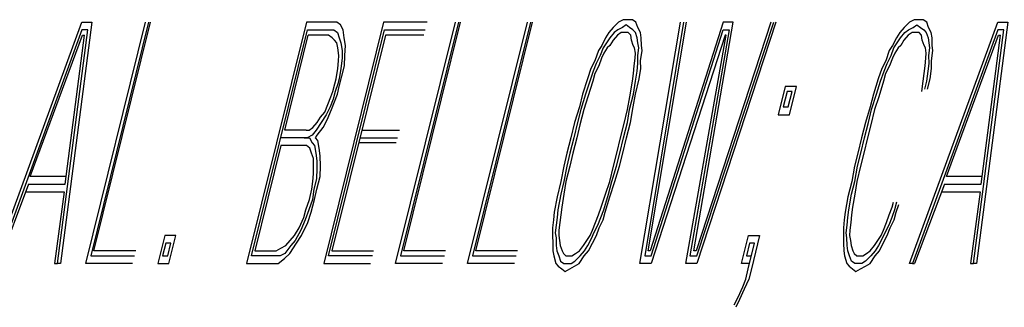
# Model space of a CAD drawing. Extents: x -169 to 6736, y -208 to 3022.
# Tile 183 of 256: x 1718.922 to 1719.296, y 419.119 to 419.228. Entities that reach past the tile are written whole.
import ezdxf

# ---------------------------------------------------------------- set-up
doc = ezdxf.new("R2010")
doc.units = 0
doc.header["$MEASUREMENT"] = 0
doc.layers.add('SPILL-BUCKET', color=1, linetype='CONTINUOUS')

msp = doc.modelspace()

# ---------------------------------------------------------------- linework, layer by layer
at = {"layer": 'SPILL-BUCKET', "color": 8, "linetype": 'Continuous'}
for p, q in [((1718.91207, 419.13561), (1718.94558, 419.22726)), ((1718.94944, 419.22726), (1718.93757, 419.13561)), ((1718.94558, 419.22726), (1718.94944, 419.22726)), ((1718.94713, 419.13561), (1718.96982, 419.22726)), ((1718.97097, 419.22726), (1718.94901, 419.13854)), ((1718.95026, 419.14049), (1718.97175, 419.22726)), ((1719.03094, 419.22726), (1719.00825, 419.13561)), ((1719.04099, 419.22726), (1719.03094, 419.22726)), ((1719.0602, 419.22726), (1719.03752, 419.13561)), ((1719.04253, 419.22726), (1719.04099, 419.22726)), ((1719.04384, 419.22629), (1719.04253, 419.22726)), ((1719.07682, 419.22726), (1719.0602, 419.22726)), ((1719.06485, 419.13561), (1719.08754, 419.22726)), ((1719.08869, 419.22726), (1719.06673, 419.13854)), ((1719.06798, 419.14049), (1719.08947, 419.22726)), ((1719.09218, 419.13561), (1719.11487, 419.22726)), ((1719.11602, 419.22726), (1719.09406, 419.13854)), ((1719.09531, 419.14049), (1719.1168, 419.22726)), ((1719.14954, 419.22726), (1719.14751, 419.22531)), ((1719.15132, 419.22824), (1719.14954, 419.22726)), ((1719.15286, 419.22824), (1719.15132, 419.22824)), ((1719.1548, 419.22824), (1719.15286, 419.22824)), ((1719.1561, 419.22726), (1719.1548, 419.22824)), ((1719.15678, 419.22531), (1719.1561, 419.22726)), ((1719.15765, 419.13561), (1719.173, 419.22726)), ((1719.17416, 419.22726), (1719.15954, 419.13854)), ((1719.16079, 419.14049), (1719.17532, 419.22726)), ((1719.18923, 419.22726), (1719.16156, 419.14049)), ((1719.17817, 419.14049), (1719.19309, 419.22726)), ((1719.20738, 419.22726), (1719.17895, 419.14049)), ((1719.17924, 419.13854), (1719.20854, 419.22726)), ((1719.20931, 419.22726), (1719.17928, 419.13561)), ((1719.19309, 419.22726), (1719.18923, 419.22726)), ((1719.26001, 419.22726), (1719.25798, 419.22531)), ((1719.2618, 419.22824), (1719.26001, 419.22726)), ((1719.26002, 419.13561), (1719.29352, 419.22726)), ((1719.26334, 419.22824), (1719.2618, 419.22824)), ((1719.26528, 419.22824), (1719.26334, 419.22824)), ((1719.26658, 419.22726), (1719.26528, 419.22824)), ((1719.26726, 419.22531), (1719.26658, 419.22726)), ((1719.29738, 419.22726), (1719.28551, 419.13561)), ((1719.29352, 419.22726), (1719.29738, 419.22726)), ((1718.94562, 419.22434), (1718.91323, 419.13561)), ((1718.93641, 419.13561), (1718.94794, 419.22434)), ((1718.94794, 419.22434), (1718.94562, 419.22434)), ((1719.01014, 419.13854), (1719.03138, 419.22434)), ((1719.03138, 419.22434), (1719.04026, 419.22434)), ((1719.0394, 419.13854), (1719.06064, 419.22434)), ((1719.04026, 419.22434), (1719.04142, 419.22434)), ((1719.04142, 419.22434), (1719.04273, 419.22336)), ((1719.04273, 419.22336), (1719.0434, 419.22141)), ((1719.0449, 419.22434), (1719.04384, 419.22629)), ((1719.04533, 419.22141), (1719.0449, 419.22434)), ((1719.06064, 419.22434), (1719.07609, 419.22434)), ((1719.14586, 419.22336), (1719.14461, 419.22141)), ((1719.14751, 419.22531), (1719.14586, 419.22336)), ((1719.1478, 419.22336), (1719.14616, 419.22141)), ((1719.1492, 419.22434), (1719.1478, 419.22336)), ((1719.1505, 419.22336), (1719.1491, 419.22239)), ((1719.15098, 419.22531), (1719.1492, 419.22434)), ((1719.15166, 419.22336), (1719.1505, 419.22336)), ((1719.15238, 419.22629), (1719.15098, 419.22531)), ((1719.1532, 419.22336), (1719.15166, 419.22336)), ((1719.15369, 419.22531), (1719.15238, 419.22629)), ((1719.15412, 419.22239), (1719.1532, 419.22336)), ((1719.15499, 419.22434), (1719.15369, 419.22531)), ((1719.15591, 419.22336), (1719.15499, 419.22434)), ((1719.15658, 419.22141), (1719.15591, 419.22336)), ((1719.15784, 419.22336), (1719.15678, 419.22531)), ((1719.15813, 419.22141), (1719.15784, 419.22336)), ((1719.16185, 419.13854), (1719.18927, 419.22434)), ((1719.19159, 419.22434), (1719.17653, 419.13854)), ((1719.18927, 419.22434), (1719.19159, 419.22434)), ((1719.25634, 419.22336), (1719.25509, 419.22141)), ((1719.25798, 419.22531), (1719.25634, 419.22336)), ((1719.25663, 419.22141), (1719.25827, 419.22336)), ((1719.25827, 419.22336), (1719.25967, 419.22434)), ((1719.26098, 419.22336), (1719.25958, 419.22239)), ((1719.25967, 419.22434), (1719.26146, 419.22531)), ((1719.26214, 419.22336), (1719.26098, 419.22336)), ((1719.29357, 419.22434), (1719.26118, 419.13561)), ((1719.26146, 419.22531), (1719.26286, 419.22629)), ((1719.26368, 419.22336), (1719.26214, 419.22336)), ((1719.26286, 419.22629), (1719.26416, 419.22531)), ((1719.2646, 419.22239), (1719.26368, 419.22336)), ((1719.26416, 419.22531), (1719.26547, 419.22434)), ((1719.26547, 419.22434), (1719.26638, 419.22336)), ((1719.26638, 419.22336), (1719.26706, 419.22141)), ((1719.26832, 419.22336), (1719.26726, 419.22531)), ((1719.26861, 419.22141), (1719.26832, 419.22336)), ((1719.28435, 419.13561), (1719.29589, 419.22434)), ((1719.29589, 419.22434), (1719.29357, 419.22434)), ((1718.92607, 419.16876), (1718.94591, 419.22239)), ((1718.93925, 419.16584), (1718.94669, 419.22239)), ((1718.94591, 419.22239), (1718.94669, 419.22239)), ((1719.02274, 419.18631), (1719.03167, 419.22239)), ((1719.03939, 419.22239), (1719.03167, 419.22239)), ((1719.0407, 419.22141), (1719.03939, 419.22239)), ((1719.06093, 419.22239), (1719.04066, 419.14049)), ((1719.04162, 419.22044), (1719.0407, 419.22141)), ((1719.04253, 419.21946), (1719.04162, 419.22044)), ((1719.04282, 419.21751), (1719.04253, 419.21946)), ((1719.0434, 419.22141), (1719.04408, 419.21946)), ((1719.04408, 419.21946), (1719.04451, 419.21654)), ((1719.04577, 419.21849), (1719.04533, 419.22141)), ((1719.07561, 419.22239), (1719.06093, 419.22239)), ((1719.14461, 419.22141), (1719.14311, 419.21849)), ((1719.1449, 419.21946), (1719.14364, 419.21751)), ((1719.14616, 419.22141), (1719.1449, 419.21946)), ((1719.14746, 419.22044), (1719.1462, 419.21849)), ((1719.1491, 419.22239), (1719.14746, 419.22044)), ((1719.15441, 419.22044), (1719.15412, 419.22239)), ((1719.15509, 419.21849), (1719.15441, 419.22044)), ((1719.15687, 419.21946), (1719.15658, 419.22141)), ((1719.15716, 419.21751), (1719.15687, 419.21946)), ((1719.15818, 419.21849), (1719.15813, 419.22141)), ((1719.18995, 419.22239), (1719.1619, 419.13561)), ((1719.17503, 419.13561), (1719.19033, 419.22239)), ((1719.19033, 419.22239), (1719.18995, 419.22239)), ((1719.25509, 419.22141), (1719.25359, 419.21849)), ((1719.25412, 419.21751), (1719.25538, 419.21946)), ((1719.25538, 419.21946), (1719.25663, 419.22141)), ((1719.25793, 419.22044), (1719.25668, 419.21849)), ((1719.25958, 419.22239), (1719.25793, 419.22044)), ((1719.26489, 419.22044), (1719.2646, 419.22239)), ((1719.26556, 419.21849), (1719.26489, 419.22044)), ((1719.26706, 419.22141), (1719.26735, 419.21946)), ((1719.26735, 419.21946), (1719.26764, 419.21751)), ((1719.26866, 419.21849), (1719.26861, 419.22141)), ((1719.27402, 419.16876), (1719.29386, 419.22239)), ((1719.2872, 419.16584), (1719.29463, 419.22239)), ((1719.29386, 419.22239), (1719.29463, 419.22239)), ((1719.04326, 419.21459), (1719.04282, 419.21751)), ((1719.04451, 419.21654), (1719.04456, 419.21361)), ((1719.04557, 419.21459), (1719.04577, 419.21849)), ((1719.14186, 419.21654), (1719.14051, 419.21264)), ((1719.14311, 419.21849), (1719.14186, 419.21654)), ((1719.14364, 419.21751), (1719.14253, 419.21459)), ((1719.14393, 419.21556), (1719.14306, 419.21361)), ((1719.14519, 419.21751), (1719.14393, 419.21556)), ((1719.1462, 419.21849), (1719.14519, 419.21751)), ((1719.15562, 419.21751), (1719.15509, 419.21849)), ((1719.15591, 419.21556), (1719.15562, 419.21751)), ((1719.15581, 419.21361), (1719.15591, 419.21556)), ((1719.15683, 419.21459), (1719.15716, 419.21751)), ((1719.15789, 419.21264), (1719.15847, 419.21654)), ((1719.15847, 419.21654), (1719.15818, 419.21849)), ((1719.25233, 419.21654), (1719.25098, 419.21264)), ((1719.25359, 419.21849), (1719.25233, 419.21654)), ((1719.25301, 419.21459), (1719.25412, 419.21751)), ((1719.25441, 419.21556), (1719.25354, 419.21361)), ((1719.25567, 419.21751), (1719.25441, 419.21556)), ((1719.25668, 419.21849), (1719.25567, 419.21751)), ((1719.2661, 419.21751), (1719.26556, 419.21849)), ((1719.26638, 419.21556), (1719.2661, 419.21751)), ((1719.26629, 419.21361), (1719.26638, 419.21556)), ((1719.26764, 419.21751), (1719.2673, 419.21459)), ((1719.26837, 419.21264), (1719.26894, 419.21654)), ((1719.26894, 419.21654), (1719.26866, 419.21849)), ((1719.04282, 419.20971), (1719.04316, 419.21264)), ((1719.04316, 419.21264), (1719.04326, 419.21459)), ((1719.04456, 419.21361), (1719.04398, 419.20971)), ((1719.04538, 419.21069), (1719.04557, 419.21459)), ((1719.14051, 419.21264), (1719.13901, 419.20971)), ((1719.14104, 419.21166), (1719.13993, 419.20874)), ((1719.14253, 419.21459), (1719.14104, 419.21166)), ((1719.14306, 419.21361), (1719.14196, 419.21069)), ((1719.15547, 419.21069), (1719.15581, 419.21361)), ((1719.15654, 419.20874), (1719.15687, 419.21166)), ((1719.15687, 419.21166), (1719.15683, 419.21459)), ((1719.15794, 419.20971), (1719.15789, 419.21264)), ((1719.25098, 419.21264), (1719.24949, 419.20971)), ((1719.2504, 419.20874), (1719.25151, 419.21166)), ((1719.25151, 419.21166), (1719.25301, 419.21459)), ((1719.25354, 419.21361), (1719.25243, 419.21069)), ((1719.26595, 419.21069), (1719.26629, 419.21361)), ((1719.26735, 419.21166), (1719.26701, 419.20874)), ((1719.2673, 419.21459), (1719.26735, 419.21166)), ((1719.26841, 419.20971), (1719.26837, 419.21264)), ((1719.04224, 419.20581), (1719.04282, 419.20971)), ((1719.04398, 419.20971), (1719.0434, 419.20581)), ((1719.04442, 419.20679), (1719.04538, 419.21069)), ((1719.13901, 419.20971), (1719.13766, 419.20581)), ((1719.13993, 419.20874), (1719.13858, 419.20484)), ((1719.14196, 419.21069), (1719.14046, 419.20776)), ((1719.15514, 419.20776), (1719.15547, 419.21069)), ((1719.15596, 419.20484), (1719.15654, 419.20874)), ((1719.15736, 419.20581), (1719.15794, 419.20971)), ((1719.24949, 419.20971), (1719.24813, 419.20581)), ((1719.24905, 419.20484), (1719.2504, 419.20874)), ((1719.25243, 419.21069), (1719.25093, 419.20776)), ((1719.26561, 419.20776), (1719.26595, 419.21069)), ((1719.26701, 419.20874), (1719.26643, 419.20484)), ((1719.26783, 419.20581), (1719.26841, 419.20971)), ((1719.04176, 419.20386), (1719.04224, 419.20581)), ((1719.0434, 419.20581), (1719.04292, 419.20386)), ((1719.04345, 419.20289), (1719.04442, 419.20679)), ((1719.13766, 419.20581), (1719.13582, 419.19996)), ((1719.13858, 419.20484), (1719.13698, 419.19996)), ((1719.13973, 419.20484), (1719.1379, 419.19899)), ((1719.14046, 419.20776), (1719.13973, 419.20484)), ((1719.15374, 419.19899), (1719.1548, 419.20484)), ((1719.1548, 419.20484), (1719.15514, 419.20776)), ((1719.15514, 419.19996), (1719.15596, 419.20484)), ((1719.15591, 419.19996), (1719.15736, 419.20581)), ((1719.24813, 419.20581), (1719.2463, 419.19996)), ((1719.24746, 419.19996), (1719.24905, 419.20484)), ((1719.25021, 419.20484), (1719.24838, 419.19899)), ((1719.25093, 419.20776), (1719.25021, 419.20484)), ((1719.2647, 419.20094), (1719.26528, 419.20484)), ((1719.26528, 419.20484), (1719.26561, 419.20776)), ((1719.26643, 419.20484), (1719.26571, 419.20191)), ((1719.26687, 419.20191), (1719.26783, 419.20581)), ((1719.04017, 419.19899), (1719.04104, 419.20094)), ((1719.04104, 419.20094), (1719.04176, 419.20386)), ((1719.04181, 419.20094), (1719.04109, 419.19801)), ((1719.04292, 419.20386), (1719.04181, 419.20094)), ((1719.04273, 419.19996), (1719.04345, 419.20289)), ((1719.21284, 419.20289), (1719.21018, 419.19216)), ((1719.21351, 419.20094), (1719.21206, 419.19509)), ((1719.21709, 419.20289), (1719.21284, 419.20289)), ((1719.21544, 419.20094), (1719.21351, 419.20094)), ((1719.214, 419.19509), (1719.21544, 419.20094)), ((1719.21443, 419.19216), (1719.21709, 419.20289)), ((1719.03906, 419.19606), (1719.04017, 419.19899)), ((1719.04109, 419.19801), (1719.03998, 419.19509)), ((1719.04051, 419.19411), (1719.04162, 419.19704)), ((1719.04162, 419.19704), (1719.04273, 419.19996)), ((1719.13582, 419.19996), (1719.13462, 419.19509)), ((1719.13698, 419.19996), (1719.13515, 419.19411)), ((1719.1379, 419.19899), (1719.13631, 419.19411)), ((1719.15291, 419.19411), (1719.15374, 419.19899)), ((1719.15369, 419.19411), (1719.15514, 419.19996)), ((1719.15509, 419.19509), (1719.15591, 419.19996)), ((1719.2463, 419.19996), (1719.24509, 419.19509)), ((1719.24562, 419.19411), (1719.24746, 419.19996)), ((1719.24838, 419.19899), (1719.24678, 419.19411)), ((1719.03631, 419.19119), (1719.03795, 419.19314)), ((1719.03795, 419.19314), (1719.03906, 419.19606)), ((1719.03998, 419.19509), (1719.03848, 419.19216)), ((1719.03877, 419.19021), (1719.04051, 419.19411)), ((1719.13462, 419.19509), (1719.13278, 419.18924)), ((1719.13515, 419.19411), (1719.13394, 419.18924)), ((1719.13631, 419.19411), (1719.13486, 419.18826)), ((1719.15147, 419.18826), (1719.15291, 419.19411)), ((1719.15287, 419.18924), (1719.15369, 419.19411)), ((1719.15403, 419.18924), (1719.15509, 419.19509)), ((1719.21206, 419.19509), (1719.214, 419.19509)), ((1719.24509, 419.19509), (1719.24326, 419.18924)), ((1719.24442, 419.18924), (1719.24562, 419.19411)), ((1719.24678, 419.19411), (1719.24533, 419.18826)), ((1719.03341, 419.18729), (1719.03505, 419.18924)), ((1719.0366, 419.18924), (1719.03471, 419.18631)), ((1719.03505, 419.18924), (1719.03631, 419.19119)), ((1719.03848, 419.19216), (1719.0366, 419.18924)), ((1719.03727, 419.18729), (1719.03877, 419.19021)), ((1719.13278, 419.18924), (1719.13133, 419.18339)), ((1719.13394, 419.18924), (1719.13249, 419.18339)), ((1719.15142, 419.18339), (1719.15287, 419.18924)), ((1719.15258, 419.18339), (1719.15403, 419.18924)), ((1719.21018, 419.19216), (1719.21443, 419.19216)), ((1719.24326, 419.18924), (1719.24181, 419.18339)), ((1719.24297, 419.18339), (1719.24442, 419.18924)), ((1719.03085, 419.18631), (1719.02274, 419.18631)), ((1719.03085, 419.18631), (1719.03201, 419.18631)), ((1719.03201, 419.18631), (1719.03341, 419.18729)), ((1719.03471, 419.18631), (1719.03307, 419.18436)), ((1719.035, 419.18436), (1719.03727, 419.18729)), ((1719.052, 419.18631), (1719.06629, 419.18631)), ((1719.13486, 419.18826), (1719.13365, 419.18339)), ((1719.15026, 419.18339), (1719.15147, 419.18826)), ((1719.24533, 419.18826), (1719.24413, 419.18339)), ((1719.03013, 419.18339), (1719.02124, 419.18339)), ((1719.03013, 419.18339), (1719.03206, 419.18339)), ((1719.03129, 419.18339), (1719.03013, 419.18339)), ((1719.03307, 419.18436), (1719.03129, 419.18339)), ((1719.03206, 419.18339), (1719.03312, 419.18144)), ((1719.03438, 419.18339), (1719.035, 419.18436)), ((1719.03529, 419.18241), (1719.03438, 419.18339)), ((1719.03573, 419.17949), (1719.03529, 419.18241)), ((1719.05127, 419.18339), (1719.06557, 419.18339)), ((1719.13133, 419.18339), (1719.12988, 419.17754)), ((1719.13249, 419.18339), (1719.13104, 419.17754)), ((1719.13365, 419.18339), (1719.1322, 419.17754)), ((1719.14881, 419.17754), (1719.15026, 419.18339)), ((1719.14997, 419.17754), (1719.15142, 419.18339)), ((1719.15113, 419.17754), (1719.15258, 419.18339)), ((1719.24181, 419.18339), (1719.24036, 419.17754)), ((1719.24152, 419.17754), (1719.24297, 419.18339)), ((1719.24413, 419.18339), (1719.24268, 419.17754)), ((1719.02129, 419.18046), (1719.01139, 419.14049)), ((1719.0294, 419.18046), (1719.02129, 419.18046)), ((1719.03095, 419.18046), (1719.0294, 419.18046)), ((1719.03225, 419.17949), (1719.03095, 419.18046)), ((1719.03293, 419.17754), (1719.03225, 419.17949)), ((1719.03312, 419.18144), (1719.03404, 419.18046)), ((1719.03404, 419.18046), (1719.03447, 419.17754)), ((1719.03616, 419.17656), (1719.03573, 419.17949)), ((1719.06508, 419.18144), (1719.05079, 419.18144)), ((1719.0336, 419.17559), (1719.03293, 419.17754)), ((1719.03365, 419.17266), (1719.0336, 419.17559)), ((1719.03447, 419.17754), (1719.03491, 419.17461)), ((1719.03491, 419.17461), (1719.03496, 419.17169)), ((1719.03636, 419.17266), (1719.03616, 419.17656)), ((1719.12988, 419.17754), (1719.12868, 419.17266)), ((1719.13104, 419.17754), (1719.12984, 419.17266)), ((1719.1322, 419.17754), (1719.131, 419.17266)), ((1719.14761, 419.17266), (1719.14881, 419.17754)), ((1719.14876, 419.17266), (1719.14997, 419.17754)), ((1719.14992, 419.17266), (1719.15113, 419.17754)), ((1719.24036, 419.17754), (1719.23916, 419.17266)), ((1719.24032, 419.17266), (1719.24152, 419.17754)), ((1719.24268, 419.17754), (1719.24147, 419.17266)), ((1719.0337, 419.16974), (1719.03365, 419.17266)), ((1719.03496, 419.17169), (1719.03476, 419.16779)), ((1719.03616, 419.16876), (1719.03636, 419.17266)), ((1719.12868, 419.17266), (1719.12762, 419.16681)), ((1719.12984, 419.17266), (1719.12878, 419.16681)), ((1719.131, 419.17266), (1719.12955, 419.16681)), ((1719.14616, 419.16681), (1719.14761, 419.17266)), ((1719.14693, 419.16681), (1719.14876, 419.17266)), ((1719.14809, 419.16681), (1719.14992, 419.17266)), ((1719.23916, 419.17266), (1719.23809, 419.16681)), ((1719.23925, 419.16681), (1719.24032, 419.17266)), ((1719.24147, 419.17266), (1719.24002, 419.16681)), ((1718.93959, 419.16876), (1718.92607, 419.16876)), ((1719.03302, 419.16389), (1719.03336, 419.16681)), ((1719.03336, 419.16681), (1719.0337, 419.16974)), ((1719.03476, 419.16779), (1719.0338, 419.16389)), ((1719.03496, 419.16389), (1719.03616, 419.16876)), ((1719.12762, 419.16681), (1719.12617, 419.16096)), ((1719.12878, 419.16681), (1719.12757, 419.16194)), ((1719.12955, 419.16681), (1719.12873, 419.16194)), ((1719.14456, 419.16194), (1719.14616, 419.16681)), ((1719.14572, 419.16194), (1719.14693, 419.16681)), ((1719.14626, 419.16096), (1719.14809, 419.16681)), ((1719.23809, 419.16681), (1719.23664, 419.16096)), ((1719.23804, 419.16194), (1719.23925, 419.16681)), ((1719.24002, 419.16681), (1719.2392, 419.16194)), ((1719.28754, 419.16876), (1719.27402, 419.16876)), ((1718.92535, 419.16584), (1718.914, 419.13561)), ((1718.92535, 419.16584), (1718.93925, 419.16584)), ((1719.03206, 419.15999), (1719.03302, 419.16389)), ((1719.0338, 419.16389), (1719.03322, 419.15999)), ((1719.03399, 419.15999), (1719.03496, 419.16389)), ((1719.27329, 419.16584), (1719.26195, 419.13561)), ((1719.27329, 419.16584), (1719.2872, 419.16584)), ((1718.92424, 419.16291), (1718.93892, 419.16291)), ((1718.93892, 419.16291), (1718.93525, 419.13561)), ((1719.03071, 419.15609), (1719.03206, 419.15999)), ((1719.03322, 419.15999), (1719.03187, 419.15609)), ((1719.03278, 419.15511), (1719.03399, 419.15999)), ((1719.12617, 419.16096), (1719.1251, 419.15511)), ((1719.12757, 419.16194), (1719.12651, 419.15609)), ((1719.12873, 419.16194), (1719.12791, 419.15706)), ((1719.14297, 419.15706), (1719.14456, 419.16194)), ((1719.14389, 419.15609), (1719.14572, 419.16194)), ((1719.14442, 419.15511), (1719.14626, 419.16096)), ((1719.23664, 419.16096), (1719.23558, 419.15511)), ((1719.23698, 419.15609), (1719.23804, 419.16194)), ((1719.2392, 419.16194), (1719.23838, 419.15706)), ((1719.27218, 419.16291), (1719.28686, 419.16291)), ((1719.28686, 419.16291), (1719.28319, 419.13561)), ((1719.02998, 419.15316), (1719.03071, 419.15609)), ((1719.03187, 419.15609), (1719.03051, 419.15219)), ((1719.12651, 419.15609), (1719.12617, 419.15316)), ((1719.12791, 419.15706), (1719.12757, 419.15414)), ((1719.14186, 419.15414), (1719.14297, 419.15706)), ((1719.14278, 419.15316), (1719.14389, 419.15609)), ((1719.23664, 419.15316), (1719.23698, 419.15609)), ((1719.23838, 419.15706), (1719.23804, 419.15414)), ((1719.25234, 419.15414), (1719.25345, 419.15706)), ((1719.25437, 419.15609), (1719.25326, 419.15316)), ((1719.25345, 419.15706), (1719.25393, 419.15901)), ((1719.25509, 419.15901), (1719.25437, 419.15609)), ((1719.2549, 419.15511), (1719.25601, 419.15804)), ((1719.02824, 419.14926), (1719.02998, 419.15316)), ((1719.03051, 419.15219), (1719.02878, 419.14829)), ((1719.03143, 419.15121), (1719.03278, 419.15511)), ((1719.12477, 419.15219), (1719.12443, 419.14926)), ((1719.1251, 419.15511), (1719.12477, 419.15219)), ((1719.12617, 419.15316), (1719.12583, 419.15024)), ((1719.12757, 419.15414), (1719.12723, 419.15121)), ((1719.14075, 419.15121), (1719.14186, 419.15414)), ((1719.14167, 419.15024), (1719.14278, 419.15316)), ((1719.1422, 419.14926), (1719.1437, 419.15219)), ((1719.1437, 419.15219), (1719.14442, 419.15511)), ((1719.23524, 419.15219), (1719.23491, 419.14926)), ((1719.23558, 419.15511), (1719.23524, 419.15219)), ((1719.23631, 419.15024), (1719.23664, 419.15316)), ((1719.23804, 419.15414), (1719.23771, 419.15121)), ((1719.25123, 419.15121), (1719.25234, 419.15414)), ((1719.25326, 419.15316), (1719.25215, 419.15024)), ((1719.25268, 419.14926), (1719.25417, 419.15219)), ((1719.25417, 419.15219), (1719.2549, 419.15511)), ((1719.02636, 419.14634), (1719.02824, 419.14926)), ((1719.02878, 419.14829), (1719.02665, 419.14439)), ((1719.02907, 419.14634), (1719.03143, 419.15121)), ((1719.12443, 419.14926), (1719.12448, 419.14634)), ((1719.12583, 419.15024), (1719.12549, 419.14731)), ((1719.12689, 419.14829), (1719.1268, 419.14634)), ((1719.12723, 419.15121), (1719.12689, 419.14829)), ((1719.13877, 419.14634), (1719.13964, 419.14829)), ((1719.13964, 419.14829), (1719.14075, 419.15121)), ((1719.14017, 419.14731), (1719.14167, 419.15024)), ((1719.14109, 419.14634), (1719.1422, 419.14926)), ((1719.23491, 419.14926), (1719.23496, 419.14634)), ((1719.23597, 419.14731), (1719.23631, 419.15024)), ((1719.23737, 419.14829), (1719.23727, 419.14634)), ((1719.23771, 419.15121), (1719.23737, 419.14829)), ((1719.24925, 419.14634), (1719.25012, 419.14829)), ((1719.25012, 419.14829), (1719.25123, 419.15121)), ((1719.25215, 419.15024), (1719.25065, 419.14731)), ((1719.25157, 419.14634), (1719.25268, 419.14926)), ((1718.97711, 419.14634), (1718.97446, 419.13561)), ((1718.98136, 419.14634), (1718.97711, 419.14634)), ((1718.97871, 419.13561), (1718.98136, 419.14634)), ((1719.02308, 419.14244), (1719.02472, 419.14439)), ((1719.02472, 419.14439), (1719.02636, 419.14634)), ((1719.02665, 419.14439), (1719.02501, 419.14244)), ((1719.02718, 419.14341), (1719.02907, 419.14634)), ((1719.12448, 419.14634), (1719.12453, 419.14341)), ((1719.12549, 419.14731), (1719.12578, 419.14536)), ((1719.12578, 419.14536), (1719.12583, 419.14244)), ((1719.1268, 419.14634), (1719.12709, 419.14439)), ((1719.12709, 419.14439), (1719.12738, 419.14244)), ((1719.13626, 419.14244), (1719.13752, 419.14439)), ((1719.13752, 419.14439), (1719.13877, 419.14634)), ((1719.1378, 419.14244), (1719.1393, 419.14536)), ((1719.1393, 419.14536), (1719.14017, 419.14731)), ((1719.13959, 419.14341), (1719.14109, 419.14634)), ((1719.19618, 419.13561), (1719.19884, 419.14634)), ((1719.19884, 419.14634), (1719.20309, 419.14634)), ((1719.20309, 419.14634), (1719.19995, 419.13366)), ((1719.23496, 419.14634), (1719.235, 419.14341)), ((1719.23626, 419.14536), (1719.23597, 419.14731)), ((1719.23631, 419.14244), (1719.23626, 419.14536)), ((1719.23727, 419.14634), (1719.23756, 419.14439)), ((1719.23756, 419.14439), (1719.23785, 419.14244)), ((1719.24674, 419.14244), (1719.24799, 419.14439)), ((1719.24799, 419.14439), (1719.24925, 419.14634)), ((1719.24978, 419.14536), (1719.24828, 419.14244)), ((1719.25065, 419.14731), (1719.24978, 419.14536)), ((1719.25007, 419.14341), (1719.25157, 419.14634)), ((1718.97754, 419.14341), (1718.97634, 419.13854)), ((1718.97948, 419.14341), (1718.97754, 419.14341)), ((1718.97827, 419.13854), (1718.97948, 419.14341)), ((1719.01951, 419.14049), (1719.02129, 419.14146)), ((1719.02129, 419.14146), (1719.02308, 419.14244)), ((1719.02501, 419.14244), (1719.02274, 419.13951)), ((1719.02467, 419.13951), (1719.02718, 419.14341)), ((1719.12453, 419.14341), (1719.12457, 419.14049)), ((1719.12583, 419.14244), (1719.12612, 419.14049)), ((1719.12738, 419.14244), (1719.12805, 419.14049)), ((1719.13462, 419.14049), (1719.13626, 419.14244)), ((1719.13655, 419.14049), (1719.1378, 419.14244)), ((1719.1381, 419.14049), (1719.13959, 419.14341)), ((1719.19927, 419.14341), (1719.19807, 419.13854)), ((1719.19879, 419.13366), (1719.2012, 419.14341)), ((1719.2012, 419.14341), (1719.19927, 419.14341)), ((1719.235, 419.14341), (1719.23505, 419.14049)), ((1719.2366, 419.14049), (1719.23631, 419.14244)), ((1719.23785, 419.14244), (1719.23853, 419.14049)), ((1719.2451, 419.14049), (1719.24674, 419.14244)), ((1719.24828, 419.14244), (1719.24703, 419.14049)), ((1719.24857, 419.14049), (1719.25007, 419.14341)), ((1718.94901, 419.13854), (1718.96562, 419.13854)), ((1718.9661, 419.14049), (1718.95026, 419.14049)), ((1718.97634, 419.13854), (1718.97827, 419.13854)), ((1719.01902, 419.13854), (1719.01014, 419.13854)), ((1719.01139, 419.14049), (1719.01951, 419.14049)), ((1719.02096, 419.13854), (1719.01902, 419.13854)), ((1719.02023, 419.13561), (1719.02264, 419.13756)), ((1719.02274, 419.13951), (1719.02096, 419.13854)), ((1719.02264, 419.13756), (1719.02467, 419.13951)), ((1719.05601, 419.13854), (1719.0394, 419.13854)), ((1719.04066, 419.14049), (1719.05649, 419.14049)), ((1719.06673, 419.13854), (1719.08334, 419.13854)), ((1719.08382, 419.14049), (1719.06798, 419.14049)), ((1719.09406, 419.13854), (1719.11067, 419.13854)), ((1719.11115, 419.14049), (1719.09531, 419.14049)), ((1719.12457, 419.14049), (1719.12487, 419.13854)), ((1719.12487, 419.13854), (1719.12569, 419.13561)), ((1719.12612, 419.14049), (1719.1268, 419.13854)), ((1719.1268, 419.13854), (1719.12747, 419.13659)), ((1719.12805, 419.14049), (1719.12858, 419.13951)), ((1719.12858, 419.13951), (1719.1295, 419.13854)), ((1719.1295, 419.13854), (1719.13066, 419.13854)), ((1719.13066, 419.13854), (1719.13182, 419.13854)), ((1719.13182, 419.13854), (1719.13322, 419.13951)), ((1719.13288, 419.13659), (1719.13491, 419.13854)), ((1719.13322, 419.13951), (1719.13462, 419.14049)), ((1719.13457, 419.13561), (1719.13645, 419.13854)), ((1719.13491, 419.13854), (1719.13655, 419.14049)), ((1719.13645, 419.13854), (1719.1381, 419.14049)), ((1719.15954, 419.13854), (1719.16185, 419.13854)), ((1719.16156, 419.14049), (1719.16079, 419.14049)), ((1719.17653, 419.13854), (1719.17924, 419.13854)), ((1719.17895, 419.14049), (1719.17817, 419.14049)), ((1719.19807, 419.13854), (1719.2, 419.13854)), ((1719.23505, 419.14049), (1719.23534, 419.13854)), ((1719.23534, 419.13854), (1719.23617, 419.13561)), ((1719.23727, 419.13854), (1719.2366, 419.14049)), ((1719.23795, 419.13659), (1719.23727, 419.13854)), ((1719.23853, 419.14049), (1719.23906, 419.13951)), ((1719.23906, 419.13951), (1719.23998, 419.13854)), ((1719.23998, 419.13854), (1719.24114, 419.13854)), ((1719.24114, 419.13854), (1719.2423, 419.13854)), ((1719.2423, 419.13854), (1719.2437, 419.13951)), ((1719.24539, 419.13854), (1719.24336, 419.13659)), ((1719.2437, 419.13951), (1719.2451, 419.14049)), ((1719.24505, 419.13561), (1719.24693, 419.13854)), ((1719.24703, 419.14049), (1719.24539, 419.13854)), ((1719.24693, 419.13854), (1719.24857, 419.14049)), ((1718.93525, 419.13561), (1718.93641, 419.13561)), ((1718.93757, 419.13561), (1718.93641, 419.13561)), ((1718.96489, 419.13561), (1718.94713, 419.13561)), ((1718.97446, 419.13561), (1718.97871, 419.13561)), ((1719.00825, 419.13561), (1719.01868, 419.13561)), ((1719.01868, 419.13561), (1719.02023, 419.13561)), ((1719.03752, 419.13561), (1719.05529, 419.13561)), ((1719.08262, 419.13561), (1719.06485, 419.13561)), ((1719.10994, 419.13561), (1719.09218, 419.13561)), ((1719.12569, 419.13561), (1719.1266, 419.13464)), ((1719.1266, 419.13464), (1719.12791, 419.13366)), ((1719.12747, 419.13659), (1719.12878, 419.13561)), ((1719.12791, 419.13366), (1719.12921, 419.13269)), ((1719.12878, 419.13561), (1719.12994, 419.13561)), ((1719.12921, 419.13269), (1719.131, 419.13366)), ((1719.12994, 419.13561), (1719.13148, 419.13561)), ((1719.131, 419.13366), (1719.13278, 419.13464)), ((1719.13148, 419.13561), (1719.13288, 419.13659)), ((1719.13278, 419.13464), (1719.13457, 419.13561)), ((1719.1619, 419.13561), (1719.15765, 419.13561)), ((1719.17928, 419.13561), (1719.17503, 419.13561)), ((1719.19927, 419.13561), (1719.19618, 419.13561)), ((1719.19783, 419.12976), (1719.19879, 419.13366)), ((1719.19995, 419.13366), (1719.19898, 419.12976)), ((1719.23617, 419.13561), (1719.23708, 419.13464)), ((1719.23708, 419.13464), (1719.23839, 419.13366)), ((1719.23925, 419.13561), (1719.23795, 419.13659)), ((1719.23839, 419.13366), (1719.23969, 419.13269)), ((1719.24041, 419.13561), (1719.23925, 419.13561)), ((1719.23969, 419.13269), (1719.24147, 419.13366)), ((1719.24196, 419.13561), (1719.24041, 419.13561)), ((1719.24147, 419.13366), (1719.24326, 419.13464)), ((1719.24336, 419.13659), (1719.24196, 419.13561)), ((1719.24326, 419.13464), (1719.24505, 419.13561)), ((1719.26118, 419.13561), (1719.26002, 419.13561)), ((1719.26118, 419.13561), (1719.26195, 419.13561)), ((1719.28319, 419.13561), (1719.28435, 419.13561)), ((1719.28551, 419.13561), (1719.28435, 419.13561)), ((1719.19672, 419.12684), (1719.19783, 419.12976)), ((1719.19898, 419.12976), (1719.19725, 419.12586)), ((1719.19498, 419.12294), (1719.19672, 419.12684)), ((1719.19725, 419.12586), (1719.19551, 419.12196)), ((1719.19348, 419.12001), (1719.19498, 419.12294)), ((1719.19551, 419.12196), (1719.19401, 419.11904))]:
    msp.add_line(p, q, dxfattribs=at)

doc.saveas('drawing.dxf')
